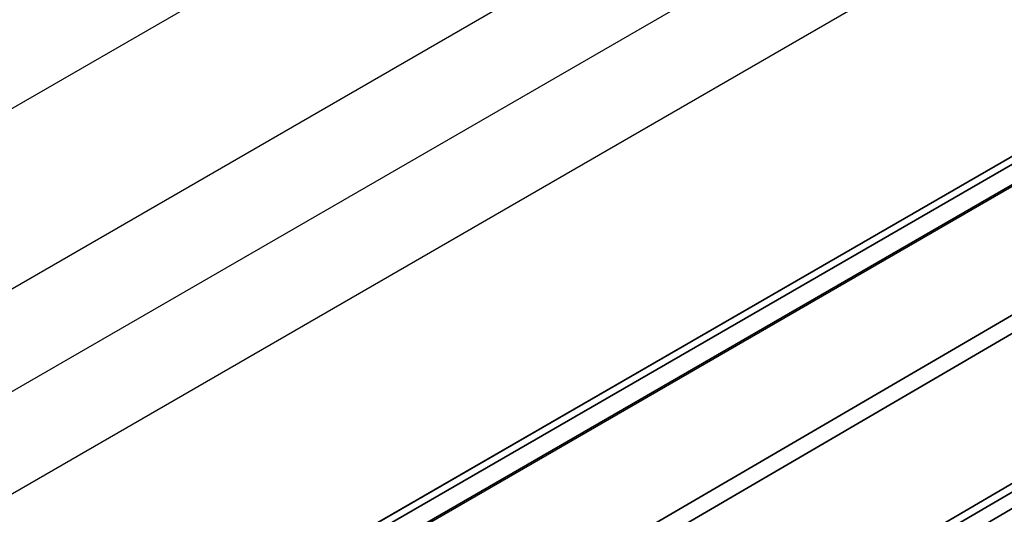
# Model space of a CAD drawing. Header units: millimetres. Extents: x 100 to 2070, y 30 to 1455.
# Tile 17 of 83: x 677 to 727, y 109 to 134. Entities that reach past the tile are written whole.
import ezdxf

# ---------------------------------------------------------------- set-up
doc = ezdxf.new("R2010")
doc.units = ezdxf.units.MM
doc.header["$LTSCALE"] = 5
doc.layers.add('_Sichtbarkanten', color=7, linetype='Continuous', lineweight=25)
doc.layers.add('Sichtbar schmal (ISO)', color=7, linetype='Continuous', lineweight=35)

msp = doc.modelspace()

# ---------------------------------------------------------------- linework, layer by layer
at = {"layer": '_Sichtbarkanten'}
for p, q in [((645.52, 111.18), (1076.572, 360.048)), ((653.404, 106.628), (1084.457, 355.496)), ((657.895, 104.036), (1079.967, 347.719)), ((1084.457, 345.127), (662.385, 101.443)), ((680.027, 99.525), (1066.814, 322.837)), ((679.872, 97.918), (1066.866, 321.349))]:
    msp.add_line(p, q, dxfattribs=at)
at = {"layer": 'Sichtbar schmal (ISO)'}
for p, q in [((680.012, 99.516), (1066.75, 322.799)), ((1066.924, 322.495), (679.918, 99.057)), ((679.924, 98.033), (1066.918, 321.464)), ((679.29, 81.005), (837.587, 173.377)), ((749.878, 131.973), (700.765, 103.319)), ((749.878, 131.042), (700.765, 102.387)), ((694.439, 91.117), (754.496, 126.156)), ((694.415, 90.664), (754.473, 125.703))]:
    msp.add_line(p, q, dxfattribs=at)

doc.saveas('drawing.dxf')
